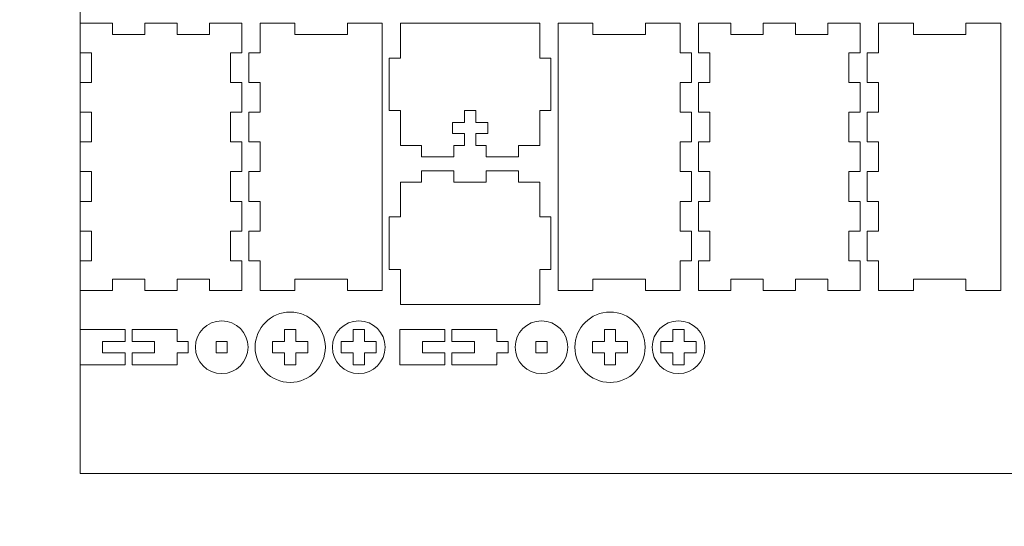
# Model space of a CAD drawing. Header units: millimetres. Extents: x -762 to 758, y -361 to 1446.
# Tile 70 of 150: x 242 to 505, y 332 to 467. Entities that reach past the tile are written whole.
import ezdxf

# ---------------------------------------------------------------- set-up
doc = ezdxf.new("R2010")
doc.units = ezdxf.units.MM
doc.header["$MEASUREMENT"] = 0
doc.layers.add('Layer 1', color=7, linetype='Continuous')

msp = doc.modelspace()

# ---------------------------------------------------------------- linework, layer by layer
at = {"layer": 'Layer 1', "color": 250, "lineweight": 9}
for points, knots in [([(-761.5629, 1446.3852), (-761.5629, 1446.3852), (758.4371, 1446.3852), (758.4371, 1446.3852), (758.4371, 1446.3852), (758.4371, 1446.3852), (758.4371, 36.3852), (758.4371, 36.3852), (758.4371, 36.3852), (758.4371, 36.3852), (-761.5629, 36.3852), (-761.5629, 36.3852), (-761.5629, 36.3852), (-761.5629, 36.3852), (-761.5629, 1446.3852), (-761.5629, 1446.3852)], [0, 0, 0, 0, 0.2, 0.2, 0.2, 0.2, 0.4, 0.4, 0.4, 0.4, 0.6, 0.6, 0.6, 0.6, 1, 1, 1, 1]), ([(258.4371, 403.1122), (258.4371, 403.1122), (258.4371, 395.1956), (258.4371, 395.1956), (258.4371, 395.1956), (258.4371, 395.1956), (267.0621, 395.1956), (267.0621, 395.1956), (267.0621, 395.1956), (267.0621, 395.1956), (267.0621, 398.1956), (267.0621, 398.1956), (267.0621, 398.1956), (267.0621, 398.1956), (275.6871, 398.1956), (275.6871, 398.1956), (275.6871, 398.1956), (275.6871, 398.1956), (275.6871, 395.1956), (275.6871, 395.1956), (275.6871, 395.1956), (275.6871, 395.1956), (284.3121, 395.1956), (284.3121, 395.1956), (284.3121, 395.1956), (284.3121, 395.1956), (284.3121, 398.1956), (284.3121, 398.1956), (284.3121, 398.1956), (284.3121, 398.1956), (292.9371, 398.1956), (292.9371, 398.1956), (292.9371, 398.1956), (292.9371, 398.1956), (292.9371, 395.1956), (292.9371, 395.1956), (292.9371, 395.1956), (292.9371, 395.1956), (301.5621, 395.1956), (301.5621, 395.1956), (301.5621, 395.1956), (301.5621, 395.1956), (301.5621, 403.1122), (301.5621, 403.1122), (301.5621, 403.1122), (301.5621, 403.1122), (298.5621, 403.1122), (298.5621, 403.1122), (298.5621, 403.1122), (298.5621, 403.1122), (298.5621, 411.029), (298.5621, 411.029), (298.5621, 411.029), (298.5621, 411.029), (301.5621, 411.029), (301.5621, 411.029), (301.5621, 411.029), (301.5621, 411.029), (301.5621, 418.9456), (301.5621, 418.9456), (301.5621, 418.9456), (301.5621, 418.9456), (298.5621, 418.9456), (298.5621, 418.9456), (298.5621, 418.9456), (298.5621, 418.9456), (298.5621, 426.8623), (298.5621, 426.8623), (298.5621, 426.8623), (298.5621, 426.8623), (301.5621, 426.8623), (301.5621, 426.8623), (301.5621, 426.8623), (301.5621, 426.8623), (301.5621, 434.779), (301.5621, 434.779), (301.5621, 434.779), (301.5621, 434.779), (298.5621, 434.779), (298.5621, 434.779), (298.5621, 434.779), (298.5621, 434.779), (298.5621, 442.6957), (298.5621, 442.6957), (298.5621, 442.6957), (298.5621, 442.6957), (301.5621, 442.6957), (301.5621, 442.6957), (301.5621, 442.6957), (301.5621, 442.6957), (301.5621, 450.6123), (301.5621, 450.6123), (301.5621, 450.6123), (301.5621, 450.6123), (298.5621, 450.6123), (298.5621, 450.6123), (298.5621, 450.6123), (298.5621, 450.6123), (298.5621, 458.529), (298.5621, 458.529), (298.5621, 458.529), (298.5621, 458.529), (301.5621, 458.529), (301.5621, 458.529), (301.5621, 458.529), (301.5621, 458.529), (301.5621, 466.4457), (301.5621, 466.4457), (301.5621, 466.4457), (301.5621, 466.4457), (292.9371, 466.4457), (292.9371, 466.4457), (292.9371, 466.4457), (292.9371, 466.4457), (292.9371, 463.4457), (292.9371, 463.4457), (292.9371, 463.4457), (292.9371, 463.4457), (284.3121, 463.4457), (284.3121, 463.4457), (284.3121, 463.4457), (284.3121, 463.4457), (284.3121, 466.4457), (284.3121, 466.4457), (284.3121, 466.4457), (284.3121, 466.4457), (275.6871, 466.4457), (275.6871, 466.4457), (275.6871, 466.4457), (275.6871, 466.4457), (275.6871, 463.4457), (275.6871, 463.4457), (275.6871, 463.4457), (275.6871, 463.4457), (267.0621, 463.4457), (267.0621, 463.4457), (267.0621, 463.4457), (267.0621, 463.4457), (267.0621, 466.4457), (267.0621, 466.4457), (267.0621, 466.4457), (267.0621, 466.4457), (258.4371, 466.4457), (258.4371, 466.4457), (258.4371, 466.4457), (258.4371, 466.4457), (258.4371, 458.529), (258.4371, 458.529), (258.4371, 458.529), (258.4371, 458.529), (261.4371, 458.529), (261.4371, 458.529), (261.4371, 458.529), (261.4371, 458.529), (261.4371, 450.6123), (261.4371, 450.6123), (261.4371, 450.6123), (261.4371, 450.6123), (258.4371, 450.6123), (258.4371, 450.6123), (258.4371, 450.6123), (258.4371, 450.6123), (258.4371, 442.6957), (258.4371, 442.6957), (258.4371, 442.6957), (258.4371, 442.6957), (261.4371, 442.6957), (261.4371, 442.6957), (261.4371, 442.6957), (261.4371, 442.6957), (261.4371, 434.779), (261.4371, 434.779), (261.4371, 434.779), (261.4371, 434.779), (258.4371, 434.779), (258.4371, 434.779), (258.4371, 434.779), (258.4371, 434.779), (258.4371, 426.8623), (258.4371, 426.8623), (258.4371, 426.8623), (258.4371, 426.8623), (261.4371, 426.8623), (261.4371, 426.8623), (261.4371, 426.8623), (261.4371, 426.8623), (261.4371, 418.9456), (261.4371, 418.9456), (261.4371, 418.9456), (261.4371, 418.9456), (258.4371, 418.9456), (258.4371, 418.9456), (258.4371, 418.9456), (258.4371, 418.9456), (258.4371, 411.029), (258.4371, 411.029), (258.4371, 411.029), (258.4371, 411.029), (261.4371, 411.029), (261.4371, 411.029), (261.4371, 411.029), (261.4371, 411.029), (261.4371, 403.1122), (261.4371, 403.1122), (261.4371, 403.1122), (261.4371, 403.1122), (258.4371, 403.1122), (258.4371, 403.1122)], [0, 0, 0, 0, 0.01886792, 0.01886792, 0.01886792, 0.01886792, 0.03773585, 0.03773585, 0.03773585, 0.03773585, 0.05660377, 0.05660377, 0.05660377, 0.05660377, 0.0754717, 0.0754717, 0.0754717, 0.0754717, 0.09433962, 0.09433962, 0.09433962, 0.09433962, 0.11320755, 0.11320755, 0.11320755, 0.11320755, 0.13207547, 0.13207547, 0.13207547, 0.13207547, 0.1509434, 0.1509434, 0.1509434, 0.1509434, 0.16981132, 0.16981132, 0.16981132, 0.16981132, 0.18867925, 0.18867925, 0.18867925, 0.18867925, 0.20754717, 0.20754717, 0.20754717, 0.20754717, 0.22641509, 0.22641509, 0.22641509, 0.22641509, 0.24528302, 0.24528302, 0.24528302, 0.24528302, 0.26415094, 0.26415094, 0.26415094, 0.26415094, 0.28301887, 0.28301887, 0.28301887, 0.28301887, 0.30188679, 0.30188679, 0.30188679, 0.30188679, 0.32075472, 0.32075472, 0.32075472, 0.32075472, 0.33962264, 0.33962264, 0.33962264, 0.33962264, 0.35849057, 0.35849057, 0.35849057, 0.35849057, 0.37735849, 0.37735849, 0.37735849, 0.37735849, 0.39622642, 0.39622642, 0.39622642, 0.39622642, 0.41509434, 0.41509434, 0.41509434, 0.41509434, 0.43396226, 0.43396226, 0.43396226, 0.43396226, 0.45283019, 0.45283019, 0.45283019, 0.45283019, 0.47169811, 0.47169811, 0.47169811, 0.47169811, 0.49056604, 0.49056604, 0.49056604, 0.49056604, 0.50943396, 0.50943396, 0.50943396, 0.50943396, 0.52830189, 0.52830189, 0.52830189, 0.52830189, 0.54716981, 0.54716981, 0.54716981, 0.54716981, 0.56603774, 0.56603774, 0.56603774, 0.56603774, 0.58490566, 0.58490566, 0.58490566, 0.58490566, 0.60377358, 0.60377358, 0.60377358, 0.60377358, 0.62264151, 0.62264151, 0.62264151, 0.62264151, 0.64150943, 0.64150943, 0.64150943, 0.64150943, 0.66037736, 0.66037736, 0.66037736, 0.66037736, 0.67924528, 0.67924528, 0.67924528, 0.67924528, 0.69811321, 0.69811321, 0.69811321, 0.69811321, 0.71698113, 0.71698113, 0.71698113, 0.71698113, 0.73584906, 0.73584906, 0.73584906, 0.73584906, 0.75471698, 0.75471698, 0.75471698, 0.75471698, 0.77358491, 0.77358491, 0.77358491, 0.77358491, 0.79245283, 0.79245283, 0.79245283, 0.79245283, 0.81132075, 0.81132075, 0.81132075, 0.81132075, 0.83018868, 0.83018868, 0.83018868, 0.83018868, 0.8490566, 0.8490566, 0.8490566, 0.8490566, 0.86792453, 0.86792453, 0.86792453, 0.86792453, 0.88679245, 0.88679245, 0.88679245, 0.88679245, 0.90566038, 0.90566038, 0.90566038, 0.90566038, 0.9245283, 0.9245283, 0.9245283, 0.9245283, 0.94339623, 0.94339623, 0.94339623, 0.94339623, 0.96226415, 0.96226415, 0.96226415, 0.96226415, 1, 1, 1, 1]), ([(306.4371, 395.1956), (306.4371, 395.1956), (315.7496, 395.1956), (315.7496, 395.1956), (315.7496, 395.1956), (315.7496, 395.1956), (315.7496, 398.1956), (315.7496, 398.1956), (315.7496, 398.1956), (315.7496, 398.1956), (329.7496, 398.1956), (329.7496, 398.1956), (329.7496, 398.1956), (329.7496, 398.1956), (329.7496, 395.1956), (329.7496, 395.1956), (329.7496, 395.1956), (329.7496, 395.1956), (339.0621, 395.1956), (339.0621, 395.1956), (339.0621, 395.1956), (339.0621, 395.1956), (339.0621, 466.4457), (339.0621, 466.4457), (339.0621, 466.4457), (339.0621, 466.4457), (329.7496, 466.4457), (329.7496, 466.4457), (329.7496, 466.4457), (329.7496, 466.4457), (329.7496, 463.4457), (329.7496, 463.4457), (329.7496, 463.4457), (329.7496, 463.4457), (315.7496, 463.4457), (315.7496, 463.4457), (315.7496, 463.4457), (315.7496, 463.4457), (315.7496, 466.4457), (315.7496, 466.4457), (315.7496, 466.4457), (315.7496, 466.4457), (306.4371, 466.4457), (306.4371, 466.4457), (306.4371, 466.4457), (306.4371, 466.4457), (306.4371, 458.529), (306.4371, 458.529), (306.4371, 458.529), (306.4371, 458.529), (303.4371, 458.529), (303.4371, 458.529), (303.4371, 458.529), (303.4371, 458.529), (303.4371, 450.6123), (303.4371, 450.6123), (303.4371, 450.6123), (303.4371, 450.6123), (306.4371, 450.6123), (306.4371, 450.6123), (306.4371, 450.6123), (306.4371, 450.6123), (306.4371, 442.6957), (306.4371, 442.6957), (306.4371, 442.6957), (306.4371, 442.6957), (303.4371, 442.6957), (303.4371, 442.6957), (303.4371, 442.6957), (303.4371, 442.6957), (303.4371, 434.779), (303.4371, 434.779), (303.4371, 434.779), (303.4371, 434.779), (306.4371, 434.779), (306.4371, 434.779), (306.4371, 434.779), (306.4371, 434.779), (306.4371, 426.8623), (306.4371, 426.8623), (306.4371, 426.8623), (306.4371, 426.8623), (303.4371, 426.8623), (303.4371, 426.8623), (303.4371, 426.8623), (303.4371, 426.8623), (303.4371, 418.9456), (303.4371, 418.9456), (303.4371, 418.9456), (303.4371, 418.9456), (306.4371, 418.9456), (306.4371, 418.9456), (306.4371, 418.9456), (306.4371, 418.9456), (306.4371, 411.029), (306.4371, 411.029), (306.4371, 411.029), (306.4371, 411.029), (303.4371, 411.029), (303.4371, 411.029), (303.4371, 411.029), (303.4371, 411.029), (303.4371, 403.1122), (303.4371, 403.1122), (303.4371, 403.1122), (303.4371, 403.1122), (306.4371, 403.1122), (306.4371, 403.1122), (306.4371, 403.1122), (306.4371, 403.1122), (306.4371, 395.1956), (306.4371, 395.1956)], [0, 0, 0, 0, 0.03448276, 0.03448276, 0.03448276, 0.03448276, 0.06896552, 0.06896552, 0.06896552, 0.06896552, 0.10344828, 0.10344828, 0.10344828, 0.10344828, 0.13793103, 0.13793103, 0.13793103, 0.13793103, 0.17241379, 0.17241379, 0.17241379, 0.17241379, 0.20689655, 0.20689655, 0.20689655, 0.20689655, 0.24137931, 0.24137931, 0.24137931, 0.24137931, 0.27586207, 0.27586207, 0.27586207, 0.27586207, 0.31034483, 0.31034483, 0.31034483, 0.31034483, 0.34482759, 0.34482759, 0.34482759, 0.34482759, 0.37931034, 0.37931034, 0.37931034, 0.37931034, 0.4137931, 0.4137931, 0.4137931, 0.4137931, 0.44827586, 0.44827586, 0.44827586, 0.44827586, 0.48275862, 0.48275862, 0.48275862, 0.48275862, 0.51724138, 0.51724138, 0.51724138, 0.51724138, 0.55172414, 0.55172414, 0.55172414, 0.55172414, 0.5862069, 0.5862069, 0.5862069, 0.5862069, 0.62068966, 0.62068966, 0.62068966, 0.62068966, 0.65517241, 0.65517241, 0.65517241, 0.65517241, 0.68965517, 0.68965517, 0.68965517, 0.68965517, 0.72413793, 0.72413793, 0.72413793, 0.72413793, 0.75862069, 0.75862069, 0.75862069, 0.75862069, 0.79310345, 0.79310345, 0.79310345, 0.79310345, 0.82758621, 0.82758621, 0.82758621, 0.82758621, 0.86206897, 0.86206897, 0.86206897, 0.86206897, 0.89655172, 0.89655172, 0.89655172, 0.89655172, 0.93103448, 0.93103448, 0.93103448, 0.93103448, 1, 1, 1, 1]), ([(381.0621, 466.4457), (381.0621, 466.4457), (343.9371, 466.4457), (343.9371, 466.4457), (343.9371, 466.4457), (343.9371, 466.4457), (343.9371, 457.1332), (343.9371, 457.1332), (343.9371, 457.1332), (343.9371, 457.1332), (340.9371, 457.1332), (340.9371, 457.1332), (340.9371, 457.1332), (340.9371, 457.1332), (340.9371, 443.1331), (340.9371, 443.1331), (340.9371, 443.1331), (340.9371, 443.1331), (343.9371, 443.1331), (343.9371, 443.1331), (343.9371, 443.1331), (343.9371, 443.1331), (343.9371, 433.8206), (343.9371, 433.8206), (343.9371, 433.8206), (343.9371, 433.8206), (349.5621, 433.8206), (349.5621, 433.8206), (349.5621, 433.8206), (349.5621, 433.8206), (349.5621, 430.8206), (349.5621, 430.8206), (349.5621, 430.8206), (349.5621, 430.8206), (358.1871, 430.8206), (358.1871, 430.8206), (358.1871, 430.8206), (358.1871, 430.8206), (358.1871, 433.8206), (358.1871, 433.8206), (358.1871, 433.8206), (358.1871, 433.8206), (360.9996, 433.8206), (360.9996, 433.8206), (360.9996, 433.8206), (360.9996, 433.8206), (360.9996, 437.0081), (360.9996, 437.0081), (360.9996, 437.0081), (360.9996, 437.0081), (357.8121, 437.0081), (357.8121, 437.0081), (357.8121, 437.0081), (357.8121, 437.0081), (357.8121, 440.0081), (357.8121, 440.0081), (357.8121, 440.0081), (357.8121, 440.0081), (360.9996, 440.0081), (360.9996, 440.0081), (360.9996, 440.0081), (360.9996, 440.0081), (360.9996, 443.1956), (360.9996, 443.1956), (360.9996, 443.1956), (360.9996, 443.1956), (363.9996, 443.1956), (363.9996, 443.1956), (363.9996, 443.1956), (363.9996, 443.1956), (363.9996, 440.0081), (363.9996, 440.0081), (363.9996, 440.0081), (363.9996, 440.0081), (367.1871, 440.0081), (367.1871, 440.0081), (367.1871, 440.0081), (367.1871, 440.0081), (367.1871, 437.0081), (367.1871, 437.0081), (367.1871, 437.0081), (367.1871, 437.0081), (363.9996, 437.0081), (363.9996, 437.0081), (363.9996, 437.0081), (363.9996, 437.0081), (363.9996, 433.8206), (363.9996, 433.8206), (363.9996, 433.8206), (363.9996, 433.8206), (366.8121, 433.8206), (366.8121, 433.8206), (366.8121, 433.8206), (366.8121, 433.8206), (366.8121, 430.8206), (366.8121, 430.8206), (366.8121, 430.8206), (366.8121, 430.8206), (375.4371, 430.8206), (375.4371, 430.8206), (375.4371, 430.8206), (375.4371, 430.8206), (375.4371, 433.8206), (375.4371, 433.8206), (375.4371, 433.8206), (375.4371, 433.8206), (381.0621, 433.8206), (381.0621, 433.8206), (381.0621, 433.8206), (381.0621, 433.8206), (381.0621, 443.1331), (381.0621, 443.1331), (381.0621, 443.1331), (381.0621, 443.1331), (384.0621, 443.1331), (384.0621, 443.1331), (384.0621, 443.1331), (384.0621, 443.1331), (384.0621, 457.1332), (384.0621, 457.1332), (384.0621, 457.1332), (384.0621, 457.1332), (381.0621, 457.1332), (381.0621, 457.1332), (381.0621, 457.1332), (381.0621, 457.1332), (381.0621, 466.4457), (381.0621, 466.4457)], [0, 0, 0, 0, 0.03030303, 0.03030303, 0.03030303, 0.03030303, 0.06060606, 0.06060606, 0.06060606, 0.06060606, 0.09090909, 0.09090909, 0.09090909, 0.09090909, 0.12121212, 0.12121212, 0.12121212, 0.12121212, 0.15151515, 0.15151515, 0.15151515, 0.15151515, 0.18181818, 0.18181818, 0.18181818, 0.18181818, 0.21212121, 0.21212121, 0.21212121, 0.21212121, 0.24242424, 0.24242424, 0.24242424, 0.24242424, 0.27272727, 0.27272727, 0.27272727, 0.27272727, 0.3030303, 0.3030303, 0.3030303, 0.3030303, 0.33333333, 0.33333333, 0.33333333, 0.33333333, 0.36363636, 0.36363636, 0.36363636, 0.36363636, 0.39393939, 0.39393939, 0.39393939, 0.39393939, 0.42424242, 0.42424242, 0.42424242, 0.42424242, 0.45454545, 0.45454545, 0.45454545, 0.45454545, 0.48484848, 0.48484848, 0.48484848, 0.48484848, 0.51515152, 0.51515152, 0.51515152, 0.51515152, 0.54545455, 0.54545455, 0.54545455, 0.54545455, 0.57575758, 0.57575758, 0.57575758, 0.57575758, 0.60606061, 0.60606061, 0.60606061, 0.60606061, 0.63636364, 0.63636364, 0.63636364, 0.63636364, 0.66666667, 0.66666667, 0.66666667, 0.66666667, 0.6969697, 0.6969697, 0.6969697, 0.6969697, 0.72727273, 0.72727273, 0.72727273, 0.72727273, 0.75757576, 0.75757576, 0.75757576, 0.75757576, 0.78787879, 0.78787879, 0.78787879, 0.78787879, 0.81818182, 0.81818182, 0.81818182, 0.81818182, 0.84848485, 0.84848485, 0.84848485, 0.84848485, 0.87878788, 0.87878788, 0.87878788, 0.87878788, 0.90909091, 0.90909091, 0.90909091, 0.90909091, 0.93939394, 0.93939394, 0.93939394, 0.93939394, 1, 1, 1, 1]), ([(395.2496, 466.4457), (395.2496, 466.4457), (385.9371, 466.4457), (385.9371, 466.4457), (385.9371, 466.4457), (385.9371, 466.4457), (385.9371, 395.1956), (385.9371, 395.1956), (385.9371, 395.1956), (385.9371, 395.1956), (395.2496, 395.1956), (395.2496, 395.1956), (395.2496, 395.1956), (395.2496, 395.1956), (395.2496, 398.1956), (395.2496, 398.1956), (395.2496, 398.1956), (395.2496, 398.1956), (409.2497, 398.1956), (409.2497, 398.1956), (409.2497, 398.1956), (409.2497, 398.1956), (409.2497, 395.1956), (409.2497, 395.1956), (409.2497, 395.1956), (409.2497, 395.1956), (418.5622, 395.1956), (418.5622, 395.1956), (418.5622, 395.1956), (418.5622, 395.1956), (418.5622, 403.1122), (418.5622, 403.1122), (418.5622, 403.1122), (418.5622, 403.1122), (421.5622, 403.1122), (421.5622, 403.1122), (421.5622, 403.1122), (421.5622, 403.1122), (421.5622, 411.029), (421.5622, 411.029), (421.5622, 411.029), (421.5622, 411.029), (418.5622, 411.029), (418.5622, 411.029), (418.5622, 411.029), (418.5622, 411.029), (418.5622, 418.9456), (418.5622, 418.9456), (418.5622, 418.9456), (418.5622, 418.9456), (421.5622, 418.9456), (421.5622, 418.9456), (421.5622, 418.9456), (421.5622, 418.9456), (421.5622, 426.8623), (421.5622, 426.8623), (421.5622, 426.8623), (421.5622, 426.8623), (418.5622, 426.8623), (418.5622, 426.8623), (418.5622, 426.8623), (418.5622, 426.8623), (418.5622, 434.779), (418.5622, 434.779), (418.5622, 434.779), (418.5622, 434.779), (421.5622, 434.779), (421.5622, 434.779), (421.5622, 434.779), (421.5622, 434.779), (421.5622, 442.6957), (421.5622, 442.6957), (421.5622, 442.6957), (421.5622, 442.6957), (418.5622, 442.6957), (418.5622, 442.6957), (418.5622, 442.6957), (418.5622, 442.6957), (418.5622, 450.6123), (418.5622, 450.6123), (418.5622, 450.6123), (418.5622, 450.6123), (421.5622, 450.6123), (421.5622, 450.6123), (421.5622, 450.6123), (421.5622, 450.6123), (421.5622, 458.529), (421.5622, 458.529), (421.5622, 458.529), (421.5622, 458.529), (418.5622, 458.529), (418.5622, 458.529), (418.5622, 458.529), (418.5622, 458.529), (418.5622, 466.4457), (418.5622, 466.4457), (418.5622, 466.4457), (418.5622, 466.4457), (409.2497, 466.4457), (409.2497, 466.4457), (409.2497, 466.4457), (409.2497, 466.4457), (409.2497, 463.4457), (409.2497, 463.4457), (409.2497, 463.4457), (409.2497, 463.4457), (395.2496, 463.4457), (395.2496, 463.4457), (395.2496, 463.4457), (395.2496, 463.4457), (395.2496, 466.4457), (395.2496, 466.4457)], [0, 0, 0, 0, 0.03448276, 0.03448276, 0.03448276, 0.03448276, 0.06896552, 0.06896552, 0.06896552, 0.06896552, 0.10344828, 0.10344828, 0.10344828, 0.10344828, 0.13793103, 0.13793103, 0.13793103, 0.13793103, 0.17241379, 0.17241379, 0.17241379, 0.17241379, 0.20689655, 0.20689655, 0.20689655, 0.20689655, 0.24137931, 0.24137931, 0.24137931, 0.24137931, 0.27586207, 0.27586207, 0.27586207, 0.27586207, 0.31034483, 0.31034483, 0.31034483, 0.31034483, 0.34482759, 0.34482759, 0.34482759, 0.34482759, 0.37931034, 0.37931034, 0.37931034, 0.37931034, 0.4137931, 0.4137931, 0.4137931, 0.4137931, 0.44827586, 0.44827586, 0.44827586, 0.44827586, 0.48275862, 0.48275862, 0.48275862, 0.48275862, 0.51724138, 0.51724138, 0.51724138, 0.51724138, 0.55172414, 0.55172414, 0.55172414, 0.55172414, 0.5862069, 0.5862069, 0.5862069, 0.5862069, 0.62068966, 0.62068966, 0.62068966, 0.62068966, 0.65517241, 0.65517241, 0.65517241, 0.65517241, 0.68965517, 0.68965517, 0.68965517, 0.68965517, 0.72413793, 0.72413793, 0.72413793, 0.72413793, 0.75862069, 0.75862069, 0.75862069, 0.75862069, 0.79310345, 0.79310345, 0.79310345, 0.79310345, 0.82758621, 0.82758621, 0.82758621, 0.82758621, 0.86206897, 0.86206897, 0.86206897, 0.86206897, 0.89655172, 0.89655172, 0.89655172, 0.89655172, 0.93103448, 0.93103448, 0.93103448, 0.93103448, 1, 1, 1, 1]), ([(423.4372, 403.1122), (423.4372, 403.1122), (423.4372, 395.1956), (423.4372, 395.1956), (423.4372, 395.1956), (423.4372, 395.1956), (432.0622, 395.1956), (432.0622, 395.1956), (432.0622, 395.1956), (432.0622, 395.1956), (432.0622, 398.1956), (432.0622, 398.1956), (432.0622, 398.1956), (432.0622, 398.1956), (440.6872, 398.1956), (440.6872, 398.1956), (440.6872, 398.1956), (440.6872, 398.1956), (440.6872, 395.1956), (440.6872, 395.1956), (440.6872, 395.1956), (440.6872, 395.1956), (449.3122, 395.1956), (449.3122, 395.1956), (449.3122, 395.1956), (449.3122, 395.1956), (449.3122, 398.1956), (449.3122, 398.1956), (449.3122, 398.1956), (449.3122, 398.1956), (457.9372, 398.1956), (457.9372, 398.1956), (457.9372, 398.1956), (457.9372, 398.1956), (457.9372, 395.1956), (457.9372, 395.1956), (457.9372, 395.1956), (457.9372, 395.1956), (466.5622, 395.1956), (466.5622, 395.1956), (466.5622, 395.1956), (466.5622, 395.1956), (466.5622, 403.1122), (466.5622, 403.1122), (466.5622, 403.1122), (466.5622, 403.1122), (463.5622, 403.1122), (463.5622, 403.1122), (463.5622, 403.1122), (463.5622, 403.1122), (463.5622, 411.029), (463.5622, 411.029), (463.5622, 411.029), (463.5622, 411.029), (466.5622, 411.029), (466.5622, 411.029), (466.5622, 411.029), (466.5622, 411.029), (466.5622, 418.9456), (466.5622, 418.9456), (466.5622, 418.9456), (466.5622, 418.9456), (463.5622, 418.9456), (463.5622, 418.9456), (463.5622, 418.9456), (463.5622, 418.9456), (463.5622, 426.8623), (463.5622, 426.8623), (463.5622, 426.8623), (463.5622, 426.8623), (466.5622, 426.8623), (466.5622, 426.8623), (466.5622, 426.8623), (466.5622, 426.8623), (466.5622, 434.779), (466.5622, 434.779), (466.5622, 434.779), (466.5622, 434.779), (463.5622, 434.779), (463.5622, 434.779), (463.5622, 434.779), (463.5622, 434.779), (463.5622, 442.6957), (463.5622, 442.6957), (463.5622, 442.6957), (463.5622, 442.6957), (466.5622, 442.6957), (466.5622, 442.6957), (466.5622, 442.6957), (466.5622, 442.6957), (466.5622, 450.6123), (466.5622, 450.6123), (466.5622, 450.6123), (466.5622, 450.6123), (463.5622, 450.6123), (463.5622, 450.6123), (463.5622, 450.6123), (463.5622, 450.6123), (463.5622, 458.529), (463.5622, 458.529), (463.5622, 458.529), (463.5622, 458.529), (466.5622, 458.529), (466.5622, 458.529), (466.5622, 458.529), (466.5622, 458.529), (466.5622, 466.4457), (466.5622, 466.4457), (466.5622, 466.4457), (466.5622, 466.4457), (457.9372, 466.4457), (457.9372, 466.4457), (457.9372, 466.4457), (457.9372, 466.4457), (457.9372, 463.4457), (457.9372, 463.4457), (457.9372, 463.4457), (457.9372, 463.4457), (449.3122, 463.4457), (449.3122, 463.4457), (449.3122, 463.4457), (449.3122, 463.4457), (449.3122, 466.4457), (449.3122, 466.4457), (449.3122, 466.4457), (449.3122, 466.4457), (440.6872, 466.4457), (440.6872, 466.4457), (440.6872, 466.4457), (440.6872, 466.4457), (440.6872, 463.4457), (440.6872, 463.4457), (440.6872, 463.4457), (440.6872, 463.4457), (432.0622, 463.4457), (432.0622, 463.4457), (432.0622, 463.4457), (432.0622, 463.4457), (432.0622, 466.4457), (432.0622, 466.4457), (432.0622, 466.4457), (432.0622, 466.4457), (423.4372, 466.4457), (423.4372, 466.4457), (423.4372, 466.4457), (423.4372, 466.4457), (423.4372, 458.529), (423.4372, 458.529), (423.4372, 458.529), (423.4372, 458.529), (426.4372, 458.529), (426.4372, 458.529), (426.4372, 458.529), (426.4372, 458.529), (426.4372, 450.6123), (426.4372, 450.6123), (426.4372, 450.6123), (426.4372, 450.6123), (423.4372, 450.6123), (423.4372, 450.6123), (423.4372, 450.6123), (423.4372, 450.6123), (423.4372, 442.6957), (423.4372, 442.6957), (423.4372, 442.6957), (423.4372, 442.6957), (426.4372, 442.6957), (426.4372, 442.6957), (426.4372, 442.6957), (426.4372, 442.6957), (426.4372, 434.779), (426.4372, 434.779), (426.4372, 434.779), (426.4372, 434.779), (423.4372, 434.779), (423.4372, 434.779), (423.4372, 434.779), (423.4372, 434.779), (423.4372, 426.8623), (423.4372, 426.8623), (423.4372, 426.8623), (423.4372, 426.8623), (426.4372, 426.8623), (426.4372, 426.8623), (426.4372, 426.8623), (426.4372, 426.8623), (426.4372, 418.9456), (426.4372, 418.9456), (426.4372, 418.9456), (426.4372, 418.9456), (423.4372, 418.9456), (423.4372, 418.9456), (423.4372, 418.9456), (423.4372, 418.9456), (423.4372, 411.029), (423.4372, 411.029), (423.4372, 411.029), (423.4372, 411.029), (426.4372, 411.029), (426.4372, 411.029), (426.4372, 411.029), (426.4372, 411.029), (426.4372, 403.1122), (426.4372, 403.1122), (426.4372, 403.1122), (426.4372, 403.1122), (423.4372, 403.1122), (423.4372, 403.1122)], [0, 0, 0, 0, 0.01886792, 0.01886792, 0.01886792, 0.01886792, 0.03773585, 0.03773585, 0.03773585, 0.03773585, 0.05660377, 0.05660377, 0.05660377, 0.05660377, 0.0754717, 0.0754717, 0.0754717, 0.0754717, 0.09433962, 0.09433962, 0.09433962, 0.09433962, 0.11320755, 0.11320755, 0.11320755, 0.11320755, 0.13207547, 0.13207547, 0.13207547, 0.13207547, 0.1509434, 0.1509434, 0.1509434, 0.1509434, 0.16981132, 0.16981132, 0.16981132, 0.16981132, 0.18867925, 0.18867925, 0.18867925, 0.18867925, 0.20754717, 0.20754717, 0.20754717, 0.20754717, 0.22641509, 0.22641509, 0.22641509, 0.22641509, 0.24528302, 0.24528302, 0.24528302, 0.24528302, 0.26415094, 0.26415094, 0.26415094, 0.26415094, 0.28301887, 0.28301887, 0.28301887, 0.28301887, 0.30188679, 0.30188679, 0.30188679, 0.30188679, 0.32075472, 0.32075472, 0.32075472, 0.32075472, 0.33962264, 0.33962264, 0.33962264, 0.33962264, 0.35849057, 0.35849057, 0.35849057, 0.35849057, 0.37735849, 0.37735849, 0.37735849, 0.37735849, 0.39622642, 0.39622642, 0.39622642, 0.39622642, 0.41509434, 0.41509434, 0.41509434, 0.41509434, 0.43396226, 0.43396226, 0.43396226, 0.43396226, 0.45283019, 0.45283019, 0.45283019, 0.45283019, 0.47169811, 0.47169811, 0.47169811, 0.47169811, 0.49056604, 0.49056604, 0.49056604, 0.49056604, 0.50943396, 0.50943396, 0.50943396, 0.50943396, 0.52830189, 0.52830189, 0.52830189, 0.52830189, 0.54716981, 0.54716981, 0.54716981, 0.54716981, 0.56603774, 0.56603774, 0.56603774, 0.56603774, 0.58490566, 0.58490566, 0.58490566, 0.58490566, 0.60377358, 0.60377358, 0.60377358, 0.60377358, 0.62264151, 0.62264151, 0.62264151, 0.62264151, 0.64150943, 0.64150943, 0.64150943, 0.64150943, 0.66037736, 0.66037736, 0.66037736, 0.66037736, 0.67924528, 0.67924528, 0.67924528, 0.67924528, 0.69811321, 0.69811321, 0.69811321, 0.69811321, 0.71698113, 0.71698113, 0.71698113, 0.71698113, 0.73584906, 0.73584906, 0.73584906, 0.73584906, 0.75471698, 0.75471698, 0.75471698, 0.75471698, 0.77358491, 0.77358491, 0.77358491, 0.77358491, 0.79245283, 0.79245283, 0.79245283, 0.79245283, 0.81132075, 0.81132075, 0.81132075, 0.81132075, 0.83018868, 0.83018868, 0.83018868, 0.83018868, 0.8490566, 0.8490566, 0.8490566, 0.8490566, 0.86792453, 0.86792453, 0.86792453, 0.86792453, 0.88679245, 0.88679245, 0.88679245, 0.88679245, 0.90566038, 0.90566038, 0.90566038, 0.90566038, 0.9245283, 0.9245283, 0.9245283, 0.9245283, 0.94339623, 0.94339623, 0.94339623, 0.94339623, 0.96226415, 0.96226415, 0.96226415, 0.96226415, 1, 1, 1, 1]), ([(471.4372, 395.1956), (471.4372, 395.1956), (480.7497, 395.1956), (480.7497, 395.1956), (480.7497, 395.1956), (480.7497, 395.1956), (480.7497, 398.1956), (480.7497, 398.1956), (480.7497, 398.1956), (480.7497, 398.1956), (494.7497, 398.1956), (494.7497, 398.1956), (494.7497, 398.1956), (494.7497, 398.1956), (494.7497, 395.1956), (494.7497, 395.1956), (494.7497, 395.1956), (494.7497, 395.1956), (504.0622, 395.1956), (504.0622, 395.1956), (504.0622, 395.1956), (504.0622, 395.1956), (504.0622, 466.4457), (504.0622, 466.4457), (504.0622, 466.4457), (504.0622, 466.4457), (494.7497, 466.4457), (494.7497, 466.4457), (494.7497, 466.4457), (494.7497, 466.4457), (494.7497, 463.4457), (494.7497, 463.4457), (494.7497, 463.4457), (494.7497, 463.4457), (480.7497, 463.4457), (480.7497, 463.4457), (480.7497, 463.4457), (480.7497, 463.4457), (480.7497, 466.4457), (480.7497, 466.4457), (480.7497, 466.4457), (480.7497, 466.4457), (471.4372, 466.4457), (471.4372, 466.4457), (471.4372, 466.4457), (471.4372, 466.4457), (471.4372, 458.529), (471.4372, 458.529), (471.4372, 458.529), (471.4372, 458.529), (468.4372, 458.529), (468.4372, 458.529), (468.4372, 458.529), (468.4372, 458.529), (468.4372, 450.6123), (468.4372, 450.6123), (468.4372, 450.6123), (468.4372, 450.6123), (471.4372, 450.6123), (471.4372, 450.6123), (471.4372, 450.6123), (471.4372, 450.6123), (471.4372, 442.6957), (471.4372, 442.6957), (471.4372, 442.6957), (471.4372, 442.6957), (468.4372, 442.6957), (468.4372, 442.6957), (468.4372, 442.6957), (468.4372, 442.6957), (468.4372, 434.779), (468.4372, 434.779), (468.4372, 434.779), (468.4372, 434.779), (471.4372, 434.779), (471.4372, 434.779), (471.4372, 434.779), (471.4372, 434.779), (471.4372, 426.8623), (471.4372, 426.8623), (471.4372, 426.8623), (471.4372, 426.8623), (468.4372, 426.8623), (468.4372, 426.8623), (468.4372, 426.8623), (468.4372, 426.8623), (468.4372, 418.9456), (468.4372, 418.9456), (468.4372, 418.9456), (468.4372, 418.9456), (471.4372, 418.9456), (471.4372, 418.9456), (471.4372, 418.9456), (471.4372, 418.9456), (471.4372, 411.029), (471.4372, 411.029), (471.4372, 411.029), (471.4372, 411.029), (468.4372, 411.029), (468.4372, 411.029), (468.4372, 411.029), (468.4372, 411.029), (468.4372, 403.1122), (468.4372, 403.1122), (468.4372, 403.1122), (468.4372, 403.1122), (471.4372, 403.1122), (471.4372, 403.1122), (471.4372, 403.1122), (471.4372, 403.1122), (471.4372, 395.1956), (471.4372, 395.1956)], [0, 0, 0, 0, 0.03448276, 0.03448276, 0.03448276, 0.03448276, 0.06896552, 0.06896552, 0.06896552, 0.06896552, 0.10344828, 0.10344828, 0.10344828, 0.10344828, 0.13793103, 0.13793103, 0.13793103, 0.13793103, 0.17241379, 0.17241379, 0.17241379, 0.17241379, 0.20689655, 0.20689655, 0.20689655, 0.20689655, 0.24137931, 0.24137931, 0.24137931, 0.24137931, 0.27586207, 0.27586207, 0.27586207, 0.27586207, 0.31034483, 0.31034483, 0.31034483, 0.31034483, 0.34482759, 0.34482759, 0.34482759, 0.34482759, 0.37931034, 0.37931034, 0.37931034, 0.37931034, 0.4137931, 0.4137931, 0.4137931, 0.4137931, 0.44827586, 0.44827586, 0.44827586, 0.44827586, 0.48275862, 0.48275862, 0.48275862, 0.48275862, 0.51724138, 0.51724138, 0.51724138, 0.51724138, 0.55172414, 0.55172414, 0.55172414, 0.55172414, 0.5862069, 0.5862069, 0.5862069, 0.5862069, 0.62068966, 0.62068966, 0.62068966, 0.62068966, 0.65517241, 0.65517241, 0.65517241, 0.65517241, 0.68965517, 0.68965517, 0.68965517, 0.68965517, 0.72413793, 0.72413793, 0.72413793, 0.72413793, 0.75862069, 0.75862069, 0.75862069, 0.75862069, 0.79310345, 0.79310345, 0.79310345, 0.79310345, 0.82758621, 0.82758621, 0.82758621, 0.82758621, 0.86206897, 0.86206897, 0.86206897, 0.86206897, 0.89655172, 0.89655172, 0.89655172, 0.89655172, 0.93103448, 0.93103448, 0.93103448, 0.93103448, 1, 1, 1, 1]), ([(358.1871, 427.1009), (358.1871, 427.1009), (349.5621, 427.1009), (349.5621, 427.1009), (349.5621, 427.1009), (349.5621, 427.1009), (349.5621, 424.1009), (349.5621, 424.1009), (349.5621, 424.1009), (349.5621, 424.1009), (343.9371, 424.1009), (343.9371, 424.1009), (343.9371, 424.1009), (343.9371, 424.1009), (343.9371, 414.7884), (343.9371, 414.7884), (343.9371, 414.7884), (343.9371, 414.7884), (340.9371, 414.7884), (340.9371, 414.7884), (340.9371, 414.7884), (340.9371, 414.7884), (340.9371, 400.7884), (340.9371, 400.7884), (340.9371, 400.7884), (340.9371, 400.7884), (343.9371, 400.7884), (343.9371, 400.7884), (343.9371, 400.7884), (343.9371, 400.7884), (343.9371, 391.4759), (343.9371, 391.4759), (343.9371, 391.4759), (343.9371, 391.4759), (381.0621, 391.4759), (381.0621, 391.4759), (381.0621, 391.4759), (381.0621, 391.4759), (381.0621, 400.7884), (381.0621, 400.7884), (381.0621, 400.7884), (381.0621, 400.7884), (384.0621, 400.7884), (384.0621, 400.7884), (384.0621, 400.7884), (384.0621, 400.7884), (384.0621, 414.7884), (384.0621, 414.7884), (384.0621, 414.7884), (384.0621, 414.7884), (381.0621, 414.7884), (381.0621, 414.7884), (381.0621, 414.7884), (381.0621, 414.7884), (381.0621, 424.1009), (381.0621, 424.1009), (381.0621, 424.1009), (381.0621, 424.1009), (375.4371, 424.1009), (375.4371, 424.1009), (375.4371, 424.1009), (375.4371, 424.1009), (375.4371, 427.1009), (375.4371, 427.1009), (375.4371, 427.1009), (375.4371, 427.1009), (366.8121, 427.1009), (366.8121, 427.1009), (366.8121, 427.1009), (366.8121, 427.1009), (366.8121, 424.1009), (366.8121, 424.1009), (366.8121, 424.1009), (366.8121, 424.1009), (358.1871, 424.1009), (358.1871, 424.1009), (358.1871, 424.1009), (358.1871, 424.1009), (358.1871, 427.1009), (358.1871, 427.1009)], [0, 0, 0, 0, 0.04761905, 0.04761905, 0.04761905, 0.04761905, 0.0952381, 0.0952381, 0.0952381, 0.0952381, 0.14285714, 0.14285714, 0.14285714, 0.14285714, 0.19047619, 0.19047619, 0.19047619, 0.19047619, 0.23809524, 0.23809524, 0.23809524, 0.23809524, 0.28571429, 0.28571429, 0.28571429, 0.28571429, 0.33333333, 0.33333333, 0.33333333, 0.33333333, 0.38095238, 0.38095238, 0.38095238, 0.38095238, 0.42857143, 0.42857143, 0.42857143, 0.42857143, 0.47619048, 0.47619048, 0.47619048, 0.47619048, 0.52380952, 0.52380952, 0.52380952, 0.52380952, 0.57142857, 0.57142857, 0.57142857, 0.57142857, 0.61904762, 0.61904762, 0.61904762, 0.61904762, 0.66666667, 0.66666667, 0.66666667, 0.66666667, 0.71428571, 0.71428571, 0.71428571, 0.71428571, 0.76190476, 0.76190476, 0.76190476, 0.76190476, 0.80952381, 0.80952381, 0.80952381, 0.80952381, 0.85714286, 0.85714286, 0.85714286, 0.85714286, 0.9047619, 0.9047619, 0.9047619, 0.9047619, 1, 1, 1, 1]), ([(314.4996, 370.6634), (319.6772, 370.6634), (323.8746, 374.8608), (323.8746, 380.0384), (323.8746, 380.0384), (323.8746, 385.216), (319.6772, 389.4134), (314.4996, 389.4134), (314.4996, 389.4134), (309.322, 389.4134), (305.1246, 385.216), (305.1246, 380.0384), (305.1246, 380.0384), (305.1246, 374.8608), (309.322, 370.6634), (314.4996, 370.6634)], [0, 0, 0, 0, 0.2, 0.2, 0.2, 0.2, 0.4, 0.4, 0.4, 0.4, 0.6, 0.6, 0.6, 0.6, 1, 1, 1, 1]), ([(399.8122, 370.6634), (404.9898, 370.6634), (409.1872, 374.8608), (409.1872, 380.0384), (409.1872, 380.0384), (409.1872, 385.216), (404.9898, 389.4134), (399.8122, 389.4134), (399.8122, 389.4134), (394.6345, 389.4134), (390.4371, 385.216), (390.4371, 380.0384), (390.4371, 380.0384), (390.4371, 374.8608), (394.6345, 370.6634), (399.8122, 370.6634)], [0, 0, 0, 0, 0.2, 0.2, 0.2, 0.2, 0.4, 0.4, 0.4, 0.4, 0.6, 0.6, 0.6, 0.6, 1, 1, 1, 1]), ([(296.2183, 387.0696), (292.335, 387.0696), (289.1871, 383.9217), (289.1871, 380.0384), (289.1871, 380.0384), (289.1871, 376.1551), (292.335, 373.0071), (296.2183, 373.0071), (296.2183, 373.0071), (300.1017, 373.0071), (303.2496, 376.1551), (303.2496, 380.0384), (303.2496, 380.0384), (303.2496, 383.9217), (300.1017, 387.0696), (296.2183, 387.0696)], [0, 0, 0, 0, 0.2, 0.2, 0.2, 0.2, 0.4, 0.4, 0.4, 0.4, 0.6, 0.6, 0.6, 0.6, 1, 1, 1, 1]), ([(332.7809, 387.0696), (328.8975, 387.0696), (325.7496, 383.9217), (325.7496, 380.0384), (325.7496, 380.0384), (325.7496, 376.1551), (328.8975, 373.0071), (332.7809, 373.0071), (332.7809, 373.0071), (336.6642, 373.0071), (339.8121, 376.1551), (339.8121, 380.0384), (339.8121, 380.0384), (339.8121, 383.9217), (336.6642, 387.0696), (332.7809, 387.0696)], [0, 0, 0, 0, 0.2, 0.2, 0.2, 0.2, 0.4, 0.4, 0.4, 0.4, 0.6, 0.6, 0.6, 0.6, 1, 1, 1, 1]), ([(381.5309, 387.0696), (377.6476, 387.0696), (374.4996, 383.9217), (374.4996, 380.0384), (374.4996, 380.0384), (374.4996, 376.1551), (377.6476, 373.0071), (381.5309, 373.0071), (381.5309, 373.0071), (385.4142, 373.0071), (388.5621, 376.1551), (388.5621, 380.0384), (388.5621, 380.0384), (388.5621, 383.9217), (385.4142, 387.0696), (381.5309, 387.0696)], [0, 0, 0, 0, 0.2, 0.2, 0.2, 0.2, 0.4, 0.4, 0.4, 0.4, 0.6, 0.6, 0.6, 0.6, 1, 1, 1, 1]), ([(418.0934, 387.0696), (414.2101, 387.0696), (411.0622, 383.9217), (411.0622, 380.0384), (411.0622, 380.0384), (411.0622, 376.1551), (414.2101, 373.0071), (418.0934, 373.0071), (418.0934, 373.0071), (421.9767, 373.0071), (425.1247, 376.1551), (425.1247, 380.0384), (425.1247, 380.0384), (425.1247, 383.9217), (421.9767, 387.0696), (418.0934, 387.0696)], [0, 0, 0, 0, 0.2, 0.2, 0.2, 0.2, 0.4, 0.4, 0.4, 0.4, 0.6, 0.6, 0.6, 0.6, 1, 1, 1, 1]), ([(270.4371, 381.5384), (270.4371, 381.5384), (270.4371, 384.7259), (270.4371, 384.7259), (270.4371, 384.7259), (270.4371, 384.7259), (258.4371, 384.7259), (258.4371, 384.7259), (258.4371, 384.7259), (258.4371, 384.7259), (258.4371, 375.3509), (258.4371, 375.3509), (258.4371, 375.3509), (258.4371, 375.3509), (270.4371, 375.3509), (270.4371, 375.3509), (270.4371, 375.3509), (270.4371, 375.3509), (270.4371, 378.5384), (270.4371, 378.5384), (270.4371, 378.5384), (270.4371, 378.5384), (264.4371, 378.5384), (264.4371, 378.5384), (264.4371, 378.5384), (264.4371, 378.5384), (264.4371, 381.5384), (264.4371, 381.5384), (264.4371, 381.5384), (264.4371, 381.5384), (270.4371, 381.5384), (270.4371, 381.5384)], [0, 0, 0, 0, 0.11111111, 0.11111111, 0.11111111, 0.11111111, 0.22222222, 0.22222222, 0.22222222, 0.22222222, 0.33333333, 0.33333333, 0.33333333, 0.33333333, 0.44444444, 0.44444444, 0.44444444, 0.44444444, 0.55555556, 0.55555556, 0.55555556, 0.55555556, 0.66666667, 0.66666667, 0.66666667, 0.66666667, 0.77777778, 0.77777778, 0.77777778, 0.77777778, 1, 1, 1, 1]), ([(284.3121, 384.7259), (284.3121, 384.7259), (272.3121, 384.7259), (272.3121, 384.7259), (272.3121, 384.7259), (272.3121, 384.7259), (272.3121, 381.5384), (272.3121, 381.5384), (272.3121, 381.5384), (274.2808, 381.5384), (276.2496, 381.5384), (278.2183, 381.5384), (278.2183, 381.5384), (278.2183, 381.5384), (278.3121, 381.5384), (278.3121, 381.5384), (278.3121, 381.5384), (278.3121, 381.5384), (278.3121, 378.5384), (278.3121, 378.5384), (278.3121, 378.5384), (278.3121, 378.5384), (272.3121, 378.5384), (272.3121, 378.5384), (272.3121, 378.5384), (272.3121, 378.5384), (272.3121, 375.3509), (272.3121, 375.3509), (272.3121, 375.3509), (272.3121, 375.3509), (284.3121, 375.3509), (284.3121, 375.3509), (284.3121, 375.3509), (284.3121, 375.3509), (284.3121, 378.5384), (284.3121, 378.5384), (284.3121, 378.5384), (284.3121, 378.5384), (287.3121, 378.5384), (287.3121, 378.5384), (287.3121, 378.5384), (287.3121, 378.5384), (287.3121, 381.5384), (287.3121, 381.5384), (287.3121, 381.5384), (287.3121, 381.5384), (284.3121, 381.5384), (284.3121, 381.5384), (284.3121, 381.5384), (284.3121, 381.5384), (284.3121, 384.7259), (284.3121, 384.7259)], [0, 0, 0, 0, 0.07142857, 0.07142857, 0.07142857, 0.07142857, 0.14285714, 0.14285714, 0.14285714, 0.14285714, 0.21428571, 0.21428571, 0.21428571, 0.21428571, 0.28571429, 0.28571429, 0.28571429, 0.28571429, 0.35714286, 0.35714286, 0.35714286, 0.35714286, 0.42857143, 0.42857143, 0.42857143, 0.42857143, 0.5, 0.5, 0.5, 0.5, 0.57142857, 0.57142857, 0.57142857, 0.57142857, 0.64285714, 0.64285714, 0.64285714, 0.64285714, 0.71428571, 0.71428571, 0.71428571, 0.71428571, 0.78571429, 0.78571429, 0.78571429, 0.78571429, 0.85714286, 0.85714286, 0.85714286, 0.85714286, 1, 1, 1, 1]), ([(315.9996, 381.5384), (315.9996, 381.5384), (319.1871, 381.5384), (319.1871, 381.5384), (319.1871, 381.5384), (319.1871, 381.5384), (319.1871, 378.5384), (319.1871, 378.5384), (319.1871, 378.5384), (319.1871, 378.5384), (315.9996, 378.5384), (315.9996, 378.5384), (315.9996, 378.5384), (315.9996, 378.5384), (315.9996, 375.3509), (315.9996, 375.3509), (315.9996, 375.3509), (315.9996, 375.3509), (312.9996, 375.3509), (312.9996, 375.3509), (312.9996, 375.3509), (312.9996, 375.3509), (312.9996, 378.5384), (312.9996, 378.5384), (312.9996, 378.5384), (312.9996, 378.5384), (309.8121, 378.5384), (309.8121, 378.5384), (309.8121, 378.5384), (309.8121, 378.5384), (309.8121, 381.5384), (309.8121, 381.5384), (309.8121, 381.5384), (309.8121, 381.5384), (312.9996, 381.5384), (312.9996, 381.5384), (312.9996, 381.5384), (312.9996, 381.5384), (312.9996, 384.7259), (312.9996, 384.7259), (312.9996, 384.7259), (312.9996, 384.7259), (315.9996, 384.7259), (315.9996, 384.7259), (315.9996, 384.7259), (315.9996, 384.7259), (315.9996, 381.5384), (315.9996, 381.5384)], [0, 0, 0, 0, 0.07692308, 0.07692308, 0.07692308, 0.07692308, 0.15384615, 0.15384615, 0.15384615, 0.15384615, 0.23076923, 0.23076923, 0.23076923, 0.23076923, 0.30769231, 0.30769231, 0.30769231, 0.30769231, 0.38461538, 0.38461538, 0.38461538, 0.38461538, 0.46153846, 0.46153846, 0.46153846, 0.46153846, 0.53846154, 0.53846154, 0.53846154, 0.53846154, 0.61538462, 0.61538462, 0.61538462, 0.61538462, 0.69230769, 0.69230769, 0.69230769, 0.69230769, 0.76923077, 0.76923077, 0.76923077, 0.76923077, 0.84615385, 0.84615385, 0.84615385, 0.84615385, 1, 1, 1, 1]), ([(334.2809, 381.5384), (334.2809, 381.5384), (337.4684, 381.5384), (337.4684, 381.5384), (337.4684, 381.5384), (337.4684, 381.5384), (337.4684, 378.5384), (337.4684, 378.5384), (337.4684, 378.5384), (337.4684, 378.5384), (334.2809, 378.5384), (334.2809, 378.5384), (334.2809, 378.5384), (334.2809, 378.5384), (334.2809, 375.3509), (334.2809, 375.3509), (334.2809, 375.3509), (334.2809, 375.3509), (331.2809, 375.3509), (331.2809, 375.3509), (331.2809, 375.3509), (331.2809, 375.3509), (331.2809, 378.5384), (331.2809, 378.5384), (331.2809, 378.5384), (331.2809, 378.5384), (328.0934, 378.5384), (328.0934, 378.5384), (328.0934, 378.5384), (328.0934, 378.5384), (328.0934, 381.5384), (328.0934, 381.5384), (328.0934, 381.5384), (328.0934, 381.5384), (331.2809, 381.5384), (331.2809, 381.5384), (331.2809, 381.5384), (331.2809, 381.5384), (331.2809, 384.7259), (331.2809, 384.7259), (331.2809, 384.7259), (331.2809, 384.7259), (334.2809, 384.7259), (334.2809, 384.7259), (334.2809, 384.7259), (334.2809, 384.7259), (334.2809, 381.5384), (334.2809, 381.5384)], [0, 0, 0, 0, 0.07692308, 0.07692308, 0.07692308, 0.07692308, 0.15384615, 0.15384615, 0.15384615, 0.15384615, 0.23076923, 0.23076923, 0.23076923, 0.23076923, 0.30769231, 0.30769231, 0.30769231, 0.30769231, 0.38461538, 0.38461538, 0.38461538, 0.38461538, 0.46153846, 0.46153846, 0.46153846, 0.46153846, 0.53846154, 0.53846154, 0.53846154, 0.53846154, 0.61538462, 0.61538462, 0.61538462, 0.61538462, 0.69230769, 0.69230769, 0.69230769, 0.69230769, 0.76923077, 0.76923077, 0.76923077, 0.76923077, 0.84615385, 0.84615385, 0.84615385, 0.84615385, 1, 1, 1, 1]), ([(355.7496, 381.5384), (355.7496, 381.5384), (355.7496, 384.7259), (355.7496, 384.7259), (355.7496, 384.7259), (355.7496, 384.7259), (343.7496, 384.7259), (343.7496, 384.7259), (343.7496, 384.7259), (343.7496, 384.7259), (343.7496, 375.3509), (343.7496, 375.3509), (343.7496, 375.3509), (343.7496, 375.3509), (355.7496, 375.3509), (355.7496, 375.3509), (355.7496, 375.3509), (355.7496, 375.3509), (355.7496, 378.5384), (355.7496, 378.5384), (355.7496, 378.5384), (355.7496, 378.5384), (349.7496, 378.5384), (349.7496, 378.5384), (349.7496, 378.5384), (349.7496, 378.5384), (349.7496, 381.5384), (349.7496, 381.5384), (349.7496, 381.5384), (349.7496, 381.5384), (355.7496, 381.5384), (355.7496, 381.5384)], [0, 0, 0, 0, 0.11111111, 0.11111111, 0.11111111, 0.11111111, 0.22222222, 0.22222222, 0.22222222, 0.22222222, 0.33333333, 0.33333333, 0.33333333, 0.33333333, 0.44444444, 0.44444444, 0.44444444, 0.44444444, 0.55555556, 0.55555556, 0.55555556, 0.55555556, 0.66666667, 0.66666667, 0.66666667, 0.66666667, 0.77777778, 0.77777778, 0.77777778, 0.77777778, 1, 1, 1, 1]), ([(369.6246, 384.7259), (369.6246, 384.7259), (357.6246, 384.7259), (357.6246, 384.7259), (357.6246, 384.7259), (357.6246, 384.7259), (357.6246, 381.5384), (357.6246, 381.5384), (357.6246, 381.5384), (359.5934, 381.5384), (361.5621, 381.5384), (363.5309, 381.5384), (363.5309, 381.5384), (363.5309, 381.5384), (363.6246, 381.5384), (363.6246, 381.5384), (363.6246, 381.5384), (363.6246, 381.5384), (363.6246, 378.5384), (363.6246, 378.5384), (363.6246, 378.5384), (363.6246, 378.5384), (357.6246, 378.5384), (357.6246, 378.5384), (357.6246, 378.5384), (357.6246, 378.5384), (357.6246, 375.3509), (357.6246, 375.3509), (357.6246, 375.3509), (357.6246, 375.3509), (369.6246, 375.3509), (369.6246, 375.3509), (369.6246, 375.3509), (369.6246, 375.3509), (369.6246, 378.5384), (369.6246, 378.5384), (369.6246, 378.5384), (369.6246, 378.5384), (372.6246, 378.5384), (372.6246, 378.5384), (372.6246, 378.5384), (372.6246, 378.5384), (372.6246, 381.5384), (372.6246, 381.5384), (372.6246, 381.5384), (372.6246, 381.5384), (369.6246, 381.5384), (369.6246, 381.5384), (369.6246, 381.5384), (369.6246, 381.5384), (369.6246, 384.7259), (369.6246, 384.7259)], [0, 0, 0, 0, 0.07142857, 0.07142857, 0.07142857, 0.07142857, 0.14285714, 0.14285714, 0.14285714, 0.14285714, 0.21428571, 0.21428571, 0.21428571, 0.21428571, 0.28571429, 0.28571429, 0.28571429, 0.28571429, 0.35714286, 0.35714286, 0.35714286, 0.35714286, 0.42857143, 0.42857143, 0.42857143, 0.42857143, 0.5, 0.5, 0.5, 0.5, 0.57142857, 0.57142857, 0.57142857, 0.57142857, 0.64285714, 0.64285714, 0.64285714, 0.64285714, 0.71428571, 0.71428571, 0.71428571, 0.71428571, 0.78571429, 0.78571429, 0.78571429, 0.78571429, 0.85714286, 0.85714286, 0.85714286, 0.85714286, 1, 1, 1, 1]), ([(401.3122, 381.5384), (401.3122, 381.5384), (404.4997, 381.5384), (404.4997, 381.5384), (404.4997, 381.5384), (404.4997, 381.5384), (404.4997, 378.5384), (404.4997, 378.5384), (404.4997, 378.5384), (404.4997, 378.5384), (401.3122, 378.5384), (401.3122, 378.5384), (401.3122, 378.5384), (401.3122, 378.5384), (401.3122, 375.3509), (401.3122, 375.3509), (401.3122, 375.3509), (401.3122, 375.3509), (398.3122, 375.3509), (398.3122, 375.3509), (398.3122, 375.3509), (398.3122, 375.3509), (398.3122, 378.5384), (398.3122, 378.5384), (398.3122, 378.5384), (398.3122, 378.5384), (395.1246, 378.5384), (395.1246, 378.5384), (395.1246, 378.5384), (395.1246, 378.5384), (395.1246, 381.5384), (395.1246, 381.5384), (395.1246, 381.5384), (395.1246, 381.5384), (398.3122, 381.5384), (398.3122, 381.5384), (398.3122, 381.5384), (398.3122, 381.5384), (398.3122, 384.7259), (398.3122, 384.7259), (398.3122, 384.7259), (398.3122, 384.7259), (401.3122, 384.7259), (401.3122, 384.7259), (401.3122, 384.7259), (401.3122, 384.7259), (401.3122, 381.5384), (401.3122, 381.5384)], [0, 0, 0, 0, 0.07692308, 0.07692308, 0.07692308, 0.07692308, 0.15384615, 0.15384615, 0.15384615, 0.15384615, 0.23076923, 0.23076923, 0.23076923, 0.23076923, 0.30769231, 0.30769231, 0.30769231, 0.30769231, 0.38461538, 0.38461538, 0.38461538, 0.38461538, 0.46153846, 0.46153846, 0.46153846, 0.46153846, 0.53846154, 0.53846154, 0.53846154, 0.53846154, 0.61538462, 0.61538462, 0.61538462, 0.61538462, 0.69230769, 0.69230769, 0.69230769, 0.69230769, 0.76923077, 0.76923077, 0.76923077, 0.76923077, 0.84615385, 0.84615385, 0.84615385, 0.84615385, 1, 1, 1, 1]), ([(419.5934, 381.5384), (419.5934, 381.5384), (422.7809, 381.5384), (422.7809, 381.5384), (422.7809, 381.5384), (422.7809, 381.5384), (422.7809, 378.5384), (422.7809, 378.5384), (422.7809, 378.5384), (422.7809, 378.5384), (419.5934, 378.5384), (419.5934, 378.5384), (419.5934, 378.5384), (419.5934, 378.5384), (419.5934, 375.3509), (419.5934, 375.3509), (419.5934, 375.3509), (419.5934, 375.3509), (416.5934, 375.3509), (416.5934, 375.3509), (416.5934, 375.3509), (416.5934, 375.3509), (416.5934, 378.5384), (416.5934, 378.5384), (416.5934, 378.5384), (416.5934, 378.5384), (413.4059, 378.5384), (413.4059, 378.5384), (413.4059, 378.5384), (413.4059, 378.5384), (413.4059, 381.5384), (413.4059, 381.5384), (413.4059, 381.5384), (413.4059, 381.5384), (416.5934, 381.5384), (416.5934, 381.5384), (416.5934, 381.5384), (416.5934, 381.5384), (416.5934, 384.7259), (416.5934, 384.7259), (416.5934, 384.7259), (416.5934, 384.7259), (419.5934, 384.7259), (419.5934, 384.7259), (419.5934, 384.7259), (419.5934, 384.7259), (419.5934, 381.5384), (419.5934, 381.5384)], [0, 0, 0, 0, 0.07692308, 0.07692308, 0.07692308, 0.07692308, 0.15384615, 0.15384615, 0.15384615, 0.15384615, 0.23076923, 0.23076923, 0.23076923, 0.23076923, 0.30769231, 0.30769231, 0.30769231, 0.30769231, 0.38461538, 0.38461538, 0.38461538, 0.38461538, 0.46153846, 0.46153846, 0.46153846, 0.46153846, 0.53846154, 0.53846154, 0.53846154, 0.53846154, 0.61538462, 0.61538462, 0.61538462, 0.61538462, 0.69230769, 0.69230769, 0.69230769, 0.69230769, 0.76923077, 0.76923077, 0.76923077, 0.76923077, 0.84615385, 0.84615385, 0.84615385, 0.84615385, 1, 1, 1, 1]), ([(294.7183, 381.5384), (294.7183, 381.5384), (297.7183, 381.5384), (297.7183, 381.5384), (297.7183, 381.5384), (297.7183, 381.5384), (297.7183, 378.5384), (297.7183, 378.5384), (297.7183, 378.5384), (297.7183, 378.5384), (294.7183, 378.5384), (294.7183, 378.5384), (294.7183, 378.5384), (294.7183, 378.5384), (294.7183, 381.5384), (294.7183, 381.5384)], [0, 0, 0, 0, 0.2, 0.2, 0.2, 0.2, 0.4, 0.4, 0.4, 0.4, 0.6, 0.6, 0.6, 0.6, 1, 1, 1, 1]), ([(380.0309, 381.5384), (380.0309, 381.5384), (383.0309, 381.5384), (383.0309, 381.5384), (383.0309, 381.5384), (383.0309, 381.5384), (383.0309, 378.5384), (383.0309, 378.5384), (383.0309, 378.5384), (383.0309, 378.5384), (380.0309, 378.5384), (380.0309, 378.5384), (380.0309, 378.5384), (380.0309, 378.5384), (380.0309, 381.5384), (380.0309, 381.5384)], [0, 0, 0, 0, 0.2, 0.2, 0.2, 0.2, 0.4, 0.4, 0.4, 0.4, 0.6, 0.6, 0.6, 0.6, 1, 1, 1, 1])]:
    msp.add_open_spline(points, degree=3, knots=knots, dxfattribs=at)
at = {"layer": 'Layer 1', "color": 240, "lineweight": 9}
msp.add_open_spline([(258.4371, 616.3852), (258.4371, 616.3852), (738.4371, 616.3852), (738.4371, 616.3852), (738.4371, 616.3852), (738.4371, 616.3852), (738.4371, 346.3852), (738.4371, 346.3852), (738.4371, 346.3852), (738.4371, 346.3852), (258.4371, 346.3852), (258.4371, 346.3852), (258.4371, 346.3852), (258.4371, 346.3852), (258.4371, 616.3852), (258.4371, 616.3852)], degree=3, knots=[0, 0, 0, 0, 0.2, 0.2, 0.2, 0.2, 0.4, 0.4, 0.4, 0.4, 0.6, 0.6, 0.6, 0.6, 1, 1, 1, 1], dxfattribs=at)

doc.saveas('drawing.dxf')
